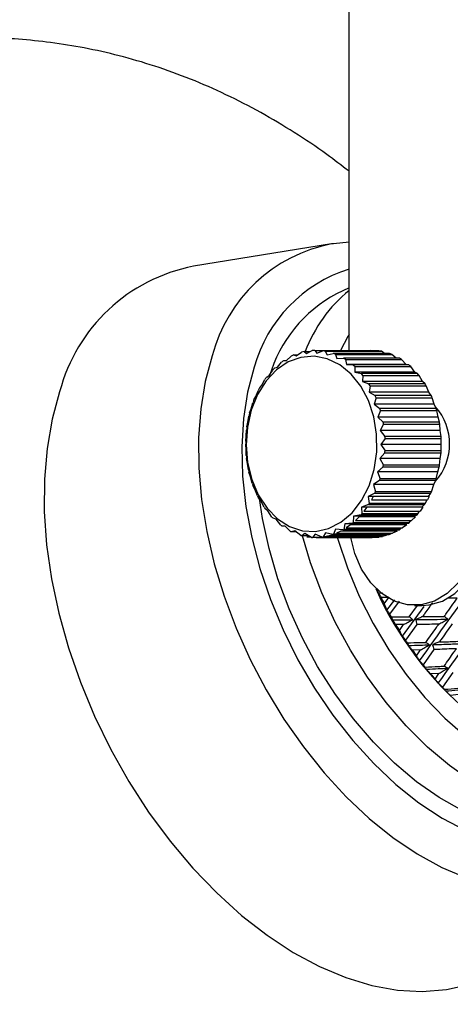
# Model space of a CAD drawing. Header units: millimetres. Extents: x 73 to 180, y 34 to 171.
# Tile 46 of 59: x 158 to 165, y 125 to 142. Entities that reach past the tile are written whole.
import ezdxf

# ---------------------------------------------------------------- set-up
doc = ezdxf.new("R2010")
doc.units = ezdxf.units.MM

msp = doc.modelspace()

# ---------------------------------------------------------------- linework, layer by layer
at = {"color": 7, "linetype": 'Continuous', "lineweight": 25}
for p, q in [((163.5162, 135.8518), (163.5162, 143.2319)), ((163.5162, 137.7005), (163.2487, 137.6715)), ((163.2187, 137.6711), (160.855, 137.2893)), ((163.244, 137.6751), (163.2187, 137.6711)), ((163.5162, 136.9228), (163.3021, 136.8172)), ((162.7886, 135.7986), (162.8834, 135.8499)), ((162.9292, 135.8518), (162.9653, 135.8055)), ((162.9292, 135.8518), (163.8888, 135.8518)), ((162.9653, 135.8055), (163.066, 135.8432)), ((164.0257, 135.8432), (163.066, 135.8432)), ((163.1103, 135.8359), (163.1405, 135.776)), ((163.1103, 135.8359), (164.0699, 135.8359)), ((163.9066, 135.8432), (163.8888, 135.8518)), ((164.1256, 135.7991), (164.0699, 135.8359)), ((162.4037, 135.6797), (162.4478, 135.6775)), ((162.4037, 135.6797), (162.4502, 135.6797)), ((162.4478, 135.6775), (162.5272, 135.752)), ((162.5718, 135.7729), (162.6148, 135.7556)), ((162.5718, 135.7729), (162.6386, 135.7729)), ((162.6148, 135.7556), (162.7024, 135.8193)), ((162.7483, 135.8306), (162.7886, 135.7986)), ((162.7483, 135.8306), (162.8478, 135.8306)), ((163.1405, 135.776), (163.2459, 135.7991)), ((164.2056, 135.7991), (163.2459, 135.7991)), ((163.2873, 135.7833), (163.3103, 135.711)), ((163.2873, 135.7833), (164.2469, 135.7833)), ((163.3103, 135.711), (163.4189, 135.7184)), ((164.3785, 135.7184), (163.4189, 135.7184)), ((163.4564, 135.6955), (163.4706, 135.6119)), ((163.4564, 135.6955), (164.416, 135.6955)), ((164.3224, 135.7184), (164.2469, 135.7833)), ((164.4923, 135.6119), (164.416, 135.6955)), ((162.1497, 135.4239), (162.2102, 135.5154)), ((162.2479, 135.5532), (162.2915, 135.566)), ((162.2915, 135.566), (162.3619, 135.6499)), ((163.4706, 135.6119), (163.5808, 135.6031)), ((164.4923, 135.6119), (163.4706, 135.6119)), ((164.5404, 135.6031), (163.5808, 135.6031)), ((163.6135, 135.5743), (163.6178, 135.481)), ((163.6135, 135.5743), (164.5731, 135.5743)), ((164.5404, 135.6031), (164.4923, 135.6119)), ((164.6404, 135.481), (164.5731, 135.5743)), ((162.0256, 135.2545), (162.0756, 135.3518)), ((162.1082, 135.3962), (162.1497, 135.4239)), ((163.6178, 135.481), (163.7277, 135.4558)), ((164.6404, 135.481), (163.6178, 135.481)), ((164.6873, 135.4558), (163.7277, 135.4558)), ((163.7551, 135.4226), (163.7482, 135.3215)), ((163.7551, 135.4226), (164.7148, 135.4226)), ((164.6873, 135.4558), (164.6404, 135.481)), ((164.772, 135.3215), (164.7148, 135.4226)), ((161.9222, 135.0616), (161.9612, 135.1627)), ((161.9879, 135.2123), (162.0256, 135.2545)), ((163.7482, 135.3215), (163.8562, 135.2798)), ((164.772, 135.3215), (163.7482, 135.3215)), ((164.8158, 135.2798), (163.8562, 135.2798)), ((163.878, 135.2438), (163.8589, 135.137)), ((163.878, 135.2438), (164.8376, 135.2438)), ((164.8158, 135.2798), (164.772, 135.3215)), ((164.8839, 135.137), (164.8376, 135.2438)), ((161.8897, 135.0056), (161.9222, 135.0616)), ((163.8589, 135.137), (163.963, 135.0792)), ((164.8839, 135.137), (163.8589, 135.137)), ((163.9793, 135.042), (163.9473, 134.9318)), ((164.9227, 135.0792), (163.963, 135.0792)), ((163.9793, 135.042), (164.9389, 135.042)), ((164.9227, 135.0792), (164.8839, 135.137)), ((164.9735, 134.9318), (164.9389, 135.042)), ((161.8162, 134.781), (161.8418, 134.8499)), ((161.8418, 134.8499), (161.8696, 134.9527)), ((163.9473, 134.9318), (164.0457, 134.8589)), ((164.9735, 134.9318), (163.9473, 134.9318)), ((164.0567, 134.8219), (164.0114, 134.7109)), ((165.0053, 134.8589), (164.0457, 134.8589)), ((164.0567, 134.8219), (165.0163, 134.8219)), ((165.0053, 134.8589), (164.9735, 134.9318)), ((165.0387, 134.7109), (165.0163, 134.8219)), ((161.7864, 134.6244), (161.8028, 134.7266)), ((164.0114, 134.7109), (164.1022, 134.6241)), ((165.0387, 134.7109), (164.0114, 134.7109)), ((165.0618, 134.6241), (165.0387, 134.7109)), ((161.7573, 134.3901), (161.7623, 134.4897)), ((161.769, 134.5437), (161.7864, 134.6244)), ((164.1083, 134.5884), (164.0495, 134.4793)), ((165.0618, 134.6241), (164.1022, 134.6241)), ((164.1083, 134.5884), (165.0679, 134.5884)), ((165.0779, 134.4793), (165.0679, 134.5884)), ((161.7496, 134.2992), (161.7573, 134.3901)), ((164.0495, 134.4793), (164.1311, 134.3803)), ((165.0779, 134.4793), (164.0495, 134.4793)), ((164.1328, 134.3469), (164.0608, 134.2425)), ((165.0907, 134.3803), (164.1311, 134.3803)), ((164.1328, 134.3469), (165.0924, 134.3469)), ((165.0907, 134.3803), (165.0779, 134.4793)), ((165.0904, 134.2425), (165.0924, 134.3469)), ((161.7551, 134.1528), (161.749, 134.2472)), ((161.7582, 134.0534), (161.7551, 134.1528)), ((164.0608, 134.2425), (164.1317, 134.1335)), ((165.0904, 134.2425), (164.0608, 134.2425)), ((165.0913, 134.1335), (165.0904, 134.2425)), ((161.78, 133.9179), (161.7633, 134.0049)), ((164.1298, 134.1029), (164.0451, 134.006)), ((164.0451, 134.006), (164.1039, 133.8895)), ((165.0757, 134.006), (164.0451, 134.006)), ((164.1298, 134.1029), (165.0894, 134.1029)), ((165.0913, 134.1335), (164.1317, 134.1335)), ((165.0636, 133.8895), (165.0757, 134.006)), ((165.0757, 134.006), (165.0894, 134.1029)), ((161.795, 133.8121), (161.78, 133.9179)), ((164.099, 133.8622), (164.0028, 133.7755)), ((164.099, 133.8622), (165.0586, 133.8622)), ((165.0636, 133.8895), (164.1039, 133.8895)), ((165.0342, 133.7755), (165.0586, 133.8622)), ((161.8312, 133.691), (161.8048, 133.7682)), ((161.859, 133.581), (161.8312, 133.691)), ((164.0028, 133.7755), (164.0486, 133.6542)), ((165.0342, 133.7755), (164.0028, 133.7755)), ((165.0082, 133.6542), (164.0486, 133.6542)), ((165.0082, 133.6542), (165.0342, 133.7755)), ((161.9076, 133.4773), (161.8726, 133.5426)), ((161.9487, 133.3657), (161.9076, 133.4773)), ((164.0413, 133.6304), (163.9347, 133.5562)), ((163.9347, 133.5562), (163.9669, 133.4332)), ((164.9669, 133.5562), (163.9347, 133.5562)), ((164.0413, 133.6304), (165.0009, 133.6304)), ((164.9266, 133.4332), (164.9669, 133.5562)), ((164.9669, 133.5562), (165.0009, 133.6304)), ((162.0075, 133.2819), (161.9652, 133.3333)), ((163.9577, 133.4128), (163.8425, 133.3533)), ((163.8425, 133.3533), (163.861, 133.2317)), ((164.8754, 133.3533), (163.8425, 133.3533)), ((163.9282, 133.3515), (163.8993, 133.2971)), ((164.8878, 133.3515), (163.9282, 133.3515)), ((163.9577, 133.4128), (164.9173, 133.4128)), ((164.9266, 133.4332), (163.9669, 133.4332)), ((164.8878, 133.3515), (164.8589, 133.2971)), ((164.8754, 133.3533), (164.9173, 133.4128)), ((162.0621, 133.1714), (162.0075, 133.2819)), ((162.1284, 133.1094), (162.0805, 133.1451)), ((163.8503, 133.2146), (163.7284, 133.1716)), ((163.7284, 133.1716), (163.7334, 133.0546)), ((164.7617, 133.1716), (163.7284, 133.1716)), ((163.8211, 133.1703), (163.772, 133.1027)), ((164.7807, 133.1703), (163.8211, 133.1703)), ((163.8503, 133.2146), (164.8099, 133.2146)), ((164.8206, 133.2317), (163.861, 133.2317)), ((163.8993, 133.2971), (164.8589, 133.2971)), ((164.7807, 133.1703), (164.7317, 133.1027)), ((164.7617, 133.1716), (164.8099, 133.2146)), ((164.8206, 133.2317), (164.8501, 133.2971)), ((162.1964, 133.0028), (162.1284, 133.1094)), ((162.2676, 132.9638), (162.2158, 132.9824)), ((163.5951, 133.0154), (163.5871, 132.906)), ((163.7214, 133.0406), (163.5951, 133.0154)), ((164.6287, 133.0154), (163.5951, 133.0154)), ((163.6917, 133.0073), (163.6273, 132.9422)), ((164.6513, 133.0073), (163.6917, 133.0073)), ((163.7214, 133.0406), (164.681, 133.0406)), ((164.693, 133.0546), (163.7334, 133.0546)), ((163.772, 133.1027), (164.7317, 133.1027)), ((164.6513, 133.0073), (164.5869, 132.9422)), ((164.6226, 133.0073), (164.6287, 133.0154)), ((164.6287, 133.0154), (164.681, 133.0406)), ((164.693, 133.0546), (164.7212, 133.1027)), ((162.3485, 132.8639), (162.2676, 132.9638)), ((162.4218, 132.8484), (162.3681, 132.8491)), ((162.5147, 132.758), (162.4218, 132.8484)), ((163.4456, 132.8883), (163.4257, 132.7893)), ((163.574, 132.8949), (163.4456, 132.8883)), ((164.4793, 132.8883), (163.4456, 132.8883)), ((163.5429, 132.8697), (163.4686, 132.8162)), ((163.4686, 132.8162), (164.4282, 132.8162)), ((164.5025, 132.8697), (163.5429, 132.8697)), ((163.574, 132.8949), (164.5336, 132.8949)), ((164.5467, 132.906), (163.5871, 132.906)), ((163.6273, 132.9422), (164.5869, 132.9422)), ((164.3854, 132.7893), (164.4109, 132.8162)), ((164.5025, 132.8697), (164.4282, 132.8162)), ((164.4616, 132.8697), (164.4793, 132.8883)), ((164.4793, 132.8883), (164.5336, 132.8949)), ((164.5467, 132.906), (164.5739, 132.9422)), ((162.5873, 132.7661), (162.534, 132.7483)), ((162.6108, 132.7483), (162.534, 132.7483)), ((162.6911, 132.6877), (162.5873, 132.7661)), ((162.7603, 132.7188), (162.7096, 132.6825)), ((162.824, 132.6825), (162.7096, 132.6825)), ((162.8733, 132.6545), (162.7603, 132.7188)), ((162.7948, 132.6641), (162.8564, 132.6641)), ((162.8024, 132.6628), (162.7948, 132.6641)), ((162.8586, 132.6628), (162.8024, 132.6628)), ((162.9368, 132.7074), (162.8908, 132.6533)), ((162.9849, 132.6533), (162.8908, 132.6533)), ((163.057, 132.6593), (162.9368, 132.7074)), ((163.0093, 132.6544), (162.9529, 132.6519)), ((162.9529, 132.6519), (163.9125, 132.6519)), ((163.9689, 132.6544), (163.0093, 132.6544)), ((163.057, 132.6593), (164.0166, 132.6593)), ((163.1126, 132.7325), (163.0734, 132.6616)), ((164.033, 132.6616), (163.0734, 132.6616)), ((163.2378, 132.7018), (163.1126, 132.7325)), ((163.1987, 132.6894), (163.1263, 132.6711)), ((163.1263, 132.6711), (164.086, 132.6711)), ((164.1583, 132.6894), (163.1987, 132.6894)), ((163.2378, 132.7018), (164.1975, 132.7018)), ((163.2835, 132.7932), (163.2531, 132.7072)), ((164.2128, 132.7072), (163.2531, 132.7072)), ((163.4115, 132.781), (163.2835, 132.7932)), ((163.3775, 132.7623), (163.3001, 132.7256)), ((163.3001, 132.7256), (164.2597, 132.7256)), ((164.3371, 132.7623), (163.3775, 132.7623)), ((163.4115, 132.781), (164.3712, 132.781)), ((164.3854, 132.7893), (163.4257, 132.7893)), ((163.8504, 132.6533), (163.8636, 132.6593)), ((163.9689, 132.6544), (163.9125, 132.6519)), ((164.033, 132.6616), (164.0481, 132.6711)), ((164.0772, 132.6894), (164.0972, 132.7018)), ((164.1583, 132.6894), (164.086, 132.6711)), ((164.2128, 132.7072), (164.2351, 132.7256)), ((164.3371, 132.7623), (164.2597, 132.7256)), ((164.2796, 132.7623), (164.3023, 132.781)), ((164.0174, 131.7083), (164.091, 131.7073)), ((164.1956, 131.6249), (164.0641, 131.6269)), ((164.118, 131.5196), (164.1956, 131.6249)), ((164.1656, 131.4113), (164.2973, 131.5851)), ((164.3716, 131.5635), (164.2112, 131.3448)), ((164.4287, 130.9646), (164.7998, 131.4741)), ((164.5473, 131.2989), (164.6866, 131.4919)), ((164.6346, 131.4919), (164.7679, 131.4919)), ((165.3684, 131.6178), (165.2159, 131.6178)), ((164.4505, 131.1642), (164.3149, 131.1636)), ((164.3769, 131.0615), (164.4505, 131.1642)), ((164.676, 131.1658), (164.4827, 130.896)), ((164.7382, 130.7298), (164.5991, 130.7259)), ((164.668, 130.6305), (164.7382, 130.7298)), ((164.9693, 130.7371), (164.7847, 130.4771)), ((165.054, 130.3285), (164.912, 130.3205)), ((164.9868, 130.2335), (165.054, 130.3285)), ((165.29, 130.3429), (165.1126, 130.0944)), ((165.3932, 129.9668), (165.2488, 129.954))]:
    msp.add_line(p, q, dxfattribs=at)
at = {"color": 1, "linetype": 'Continuous', "lineweight": 25, "flags": 128}
for points in [[(163.5162, 136.1217), (163.4967, 136.0894), (163.3721, 135.8518)], [(161.1776, 135.7581), (161.0581, 135.3202), (160.9793, 134.8508), (160.9421, 134.3547), (160.9469, 133.8368), (160.9935, 133.3021), (161.0815, 132.7561), (161.21, 132.2042), (161.3778, 131.6518), (161.5832, 131.1045), (161.8241, 130.5676), (162.0982, 130.0465), (162.4027, 129.5464), (162.7346, 129.0723), (163.0907, 128.6289), (163.4673, 128.2205), (163.8607, 127.8513), (164.267, 127.5249), (164.6822, 127.2445), (165.1022, 127.013), (165.5227, 126.8326)], [(161.8949, 135.562), (161.7812, 135.1395), (161.7095, 134.685), (161.6805, 134.2038), (161.6946, 133.7011), (161.7517, 133.1828), (161.851, 132.6547), (161.9915, 132.1228), (162.1716, 131.5931), (162.3892, 131.0716), (162.6418, 130.5643), (162.9267, 130.0768), (163.2405, 129.6147), (163.5798, 129.1832), (163.9406, 128.7873), (164.3189, 128.4313), (164.7104, 128.1194), (165.1106, 127.8551), (165.5151, 127.6413)], [(168.3003, 128.1323), (168.2184, 128.0934), (167.8912, 127.9803), (167.5419, 127.9235), (167.1748, 127.9235), (166.7944, 127.9803), (166.4051, 128.0934), (166.0119, 128.2613), (165.6194, 128.4819), (165.2324, 128.7527), (164.8556, 129.0703), (164.4937, 129.4308), (164.1509, 129.8299), (163.8314, 130.2627), (163.5391, 130.724), (163.2777, 131.2082), (163.0501, 131.7094), (162.8593, 132.2216), (162.7219, 132.6825)], [(163.3146, 132.6533), (163.3232, 132.6239), (163.4878, 132.1327), (163.6898, 131.6496), (163.9265, 131.1808), (164.1948, 130.7324), (164.4913, 130.3103), (164.812, 129.9199), (165.1529, 129.5664), (165.5094, 129.2544), (165.8769, 128.9879), (166.2507, 128.7704), (166.6257, 128.6047), (166.9972, 128.4931), (167.3604, 128.4369), (167.7104, 128.4369), (168.0427, 128.4931), (168.353, 128.6047), (168.6372, 128.7704), (168.8917, 128.9879), (169.113, 129.2544), (169.2632, 129.4984)]]:
    msp.add_lwpolyline(points, dxfattribs=at)
at = {"color": 7, "linetype": 'Continuous', "lineweight": 25, "flags": 128}
for points in [[(161.8523, 133.6458), (161.9642, 133.382), (162.1134, 133.1538), (162.2938, 132.9706), (162.498, 132.8398), (162.7177, 132.7668), (162.9438, 132.7547), (163.1671, 132.8038), (163.3784, 132.9122), (163.5692, 133.0754), (163.7316, 133.2869), (163.8589, 133.5378), (163.9459, 133.8179), (163.9891, 134.1159), (163.9867, 134.4193), (163.9389, 134.716), (163.8474, 134.9936), (163.7162, 135.2409), (163.5506, 135.4476), (163.3573, 135.6055), (163.1442, 135.7079), (162.9202, 135.7507), (162.6943, 135.7321), (162.4759, 135.6529), (162.2738, 135.5164), (162.0963, 135.3281), (161.9507, 135.0957), (161.843, 134.8288), (161.7775, 134.5383), (161.757, 134.236), (161.7823, 133.9344), (161.8523, 133.6458)], [(158.5665, 135.1445), (158.4376, 134.6766), (158.3503, 134.1764), (158.3054, 133.6484), (158.3033, 133.0975), (158.3441, 132.5285), (158.4272, 131.9466), (158.5521, 131.3572), (158.7175, 130.7655), (158.922, 130.1769), (159.1638, 129.5967), (159.4405, 129.0303), (159.7498, 128.4826), (160.0888, 127.9588), (160.4544, 127.4635), (160.8434, 127.0011), (161.2522, 126.576), (161.6771, 126.192), (162.1143, 125.8524), (162.5598, 125.5605), (163.0095, 125.3188), (163.4595, 125.1295), (163.9056, 124.9944), (164.3437, 124.9147), (164.77, 124.891), (165.1806, 124.9237), (165.5716, 125.0124)], [(167.7255, 127.8487), (167.6586, 127.8173), (167.3314, 127.7042), (166.9821, 127.6474), (166.615, 127.6474), (166.2345, 127.7042), (165.8453, 127.8173), (165.4521, 127.9852), (165.0596, 128.2058), (164.6726, 128.4766), (164.2958, 128.7941), (163.9338, 129.1547), (163.591, 129.5538), (163.2716, 129.9866), (162.9793, 130.4479), (162.7178, 130.9321), (162.4903, 131.4333), (162.2995, 131.9455), (162.1476, 132.4623), (162.0367, 132.9775), (161.9861, 133.3173)], [(165.753, 132.9919), (165.7286, 132.68), (165.6563, 132.3818), (165.5394, 132.1102), (165.383, 131.8771), (165.1938, 131.6928), (164.9802, 131.5653), (164.7515, 131.5001), (164.5177, 131.5001), (164.289, 131.5653), (164.0754, 131.6928), (163.8863, 131.8771), (163.7298, 132.1102), (163.6129, 132.3818), (163.5451, 132.6533)], [(164.7679, 131.4919), (164.8848, 131.5001), (165.1135, 131.5653), (165.3271, 131.6928), (165.5163, 131.8771), (165.6727, 132.1102), (165.7896, 132.3818), (165.8619, 132.68), (165.8863, 132.9919)], [(164.6565, 131.2485), (164.6649, 131.2127), (164.676, 131.1658)], [(164.9424, 130.8197), (164.9541, 130.784), (164.9693, 130.7371)]]:
    msp.add_lwpolyline(points, dxfattribs=at)
at = {"color": 1, "linetype": 'Continuous', "lineweight": 25}
for centre, radius, start, end in [((163.7118, 135.0996), 2.6184, 100.85502, 165.4336), ((164.2409, 134.9166), 2.4331, 107.32703, 164.61888), ((165.0467, 134.9882), 2.4299, 129.03913, 159.71527)]:
    msp.add_arc(centre, radius, start, end, dxfattribs=at)
at = {"color": 7, "linetype": 'Continuous', "lineweight": 25}
for centre, radius, start, end in [((161.4153, 134.3982), 2.9449, 100.96825, 165.32033), ((164.4106, 134.7409), 2.3537, 118.09836, 163.66112), ((162.942, 134.9604), 0.8914, 90.82559, 93.76935), ((162.9405, 134.9478), 0.9042, 79.17643, 82.01668), ((163.9, 134.9473), 0.9046, 79.17769, 82.01667), ((163.0415, 134.7395), 1.1361, 124.15288, 126.74168), ((162.9754, 134.8513), 1.0061, 113.64889, 116.45033), ((162.9482, 134.9252), 0.9272, 102.45108, 105.37261), ((162.9219, 134.8824), 0.9722, 67.91951, 70.5287), ((162.8726, 134.7848), 1.0817, 57.33969, 59.66822), ((163.8826, 134.8853), 0.9691, 67.91533, 70.53289), ((163.8326, 134.7854), 1.081, 57.33791, 59.66798), ((163.1449, 134.6185), 1.2954, 133.81859, 136.18141), ((162.7836, 134.6659), 1.2305, 47.58465, 49.61644), ((163.7461, 134.6692), 1.226, 47.58225, 49.62143), ((163.2887, 134.4957), 1.4847, 142.66203, 144.79068), ((162.652, 134.5398), 1.4128, 38.66765, 40.41427), ((163.6129, 134.5408), 1.4112, 38.66817, 40.41681), ((163.4497, 134.3944), 1.6751, 150.77506, 152.70018), ((162.5123, 134.4396), 1.5849, 30.49101, 32.01287), ((163.4567, 134.4304), 1.6027, 30.49948, 32.0044), ((163.6159, 134.3183), 1.858, 158.29074, 160.03606), ((162.3296, 134.3436), 1.7915, 22.94706, 24.24647), ((163.2861, 134.3421), 1.7949, 22.95024, 24.24715), ((162.2168, 134.2993), 1.9126, 15.85469, 17.01287), ((164.2749, 134.2519), 0.9619, 318.58916, 41.33913), ((163.1526, 134.2923), 1.9375, 15.86212, 17.00544), ((163.7596, 134.2733), 2.0087, 165.36091, 166.95791), ((163.8765, 134.2525), 2.1275, 172.13332, 173.59914), ((162.072, 134.262), 2.0622, 9.10653, 10.11388), ((163.0152, 134.2592), 2.0789, 9.11058, 10.10983), ((161.982, 134.2513), 2.1529, 2.54422, 3.43666), ((162.9502, 134.2518), 2.1443, 2.5399, 3.43589), ((163.8957, 134.2518), 2.1466, 178.73469, 180.12199), ((163.8567, 134.2488), 2.1075, 185.3205, 186.64581), ((162.031, 134.2494), 2.1038, 356.00757, 356.84185), ((162.9659, 134.251), 2.1286, 356.01242, 356.837), ((163.778, 134.2348), 2.0276, 192.03292, 193.30254), ((161.9906, 134.2564), 2.1449, 349.40986, 350.15018), ((163.0395, 134.2403), 2.0542, 349.3935, 350.16653), ((162.1913, 134.2117), 1.9392, 342.55423, 343.29068), ((163.1509, 134.2117), 1.9392, 342.55423, 343.29068), ((163.6376, 134.1933), 1.8811, 198.99604, 200.2366), ((163.4914, 134.1309), 1.722, 206.3829, 207.59323), ((162.3298, 134.1601), 1.7913, 335.34181, 336.05806), ((163.3077, 134.152), 1.7713, 335.33428, 336.05864), ((163.3026, 134.0179), 1.5017, 214.30693, 215.53155), ((162.5192, 134.0596), 1.5767, 327.5919, 328.3266), ((163.5101, 134.0401), 1.5398, 327.5795, 328.33185), ((163.174, 133.9134), 1.3359, 222.96845, 224.17348), ((162.6449, 133.9701), 1.4223, 319.18912, 319.93318), ((163.6161, 133.9603), 1.4071, 319.18156, 319.93371), ((163.058, 133.7864), 1.1638, 232.43824, 233.64664), ((162.8137, 133.8028), 1.1843, 309.94239, 310.77458), ((163.7546, 133.8247), 1.213, 309.95874, 310.77109), ((162.9878, 133.6778), 1.0343, 242.78461, 243.97904), ((162.9517, 133.5912), 0.9404, 253.90674, 255.07831), ((162.9427, 133.5534), 0.9016, 265.58102, 266.69775), ((162.9403, 133.5568), 0.905, 277.40499, 278.45467), ((162.9249, 133.613), 0.9634, 288.95841, 289.92283), ((162.8835, 133.7006), 1.0604, 299.86317, 300.7514), ((163.8997, 133.5587), 0.907, 277.40462, 278.4522), ((163.8831, 133.617), 0.9677, 288.95694, 289.91729), ((163.8392, 133.7072), 1.0681, 299.8717, 300.75335), ((169.3688, 134.1798), 5.9043, 203.95626, 230.26311), ((170.0949, 134.5925), 6.7206, 206.18518, 207.20936), ((170.0228, 134.5535), 6.6386, 208.90388, 209.3598), ((170.0007, 134.5399), 6.6127, 210.70225, 211.73718), ((169.9046, 134.48), 6.4994, 213.46474, 213.92536), ((169.7324, 134.3609), 6.29, 215.30342, 216.3749), ((169.602, 134.263), 6.1269, 218.16441, 218.64313), ((169.3839, 134.0843), 5.845, 220.08496, 221.20979), ((169.1943, 133.9141), 5.5901, 223.10128, 223.61057)]:
    msp.add_arc(centre, radius, start, end, dxfattribs=at)
for points, knots in [([(163.5162, 138.9128), (163.3903, 139.01), (163.0853, 139.2452), (162.5816, 139.5809), (162.0074, 139.9232), (161.4158, 140.2278), (160.8118, 140.4927), (160.2022, 140.7142), (159.5958, 140.891), (159.0021, 141.0239), (158.4274, 141.1165), (157.8736, 141.1742), (157.3378, 141.2025), (156.8141, 141.2059), (156.2951, 141.1875), (155.7743, 141.1492), (155.2447, 141.092), (154.6988, 141.0159), (154.1273, 140.92), (153.521, 140.8027), (152.8699, 140.6617), (152.1642, 140.4946), (151.3957, 140.2991), (150.5611, 140.075), (149.672, 139.8269), (148.8296, 139.5873), (148.1109, 139.3834), (147.5689, 139.2323), (147.1653, 139.123), (146.8713, 139.0464), (146.6629, 138.9946), (146.5201, 138.9612), (146.4361, 138.9429), (146.3996, 138.9358), (146.4059, 138.9369), (146.4073, 138.9372)], [0, 0, 0, 0, 0.0242587, 0.0587149, 0.0933914, 0.1281461, 0.1626759, 0.1965582, 0.2292304, 0.2601593, 0.2890877, 0.3161382, 0.3417201, 0.3663852, 0.3907361, 0.4153596, 0.4406962, 0.4673767, 0.4960481, 0.5273912, 0.5621298, 0.6010216, 0.6448041, 0.694024, 0.7485824, 0.8066984, 0.8521842, 0.8881675, 0.9162666, 0.9384053, 0.9562278, 0.9710877, 0.984133, 0.9964106, 1, 1, 1, 1]), ([(165.0431, 130.1629), (165.3552, 130.5989), (165.9754, 131.4654), (166.8866, 132.7589), (167.7203, 133.9539), (168.2346, 134.7006), (168.4806, 135.0579)], [0, 0, 0, 0, 0.2946333, 0.5856201, 0.8017517, 1, 1, 1, 1]), ([(164.7228, 130.5463), (165.0471, 130.9991), (165.6316, 131.8151), (166.275, 132.7001), (166.5615, 133.0941)], [0, 0, 0, 0, 0.5548205, 1, 1, 1, 1]), ([(163.9967, 131.7681), (163.9992, 131.7606), (164.006, 131.7407), (164.0131, 131.7207), (164.0174, 131.7083)], [0, 0, 0, 0, 0.37879, 1, 1, 1, 1]), ([(164.0174, 131.7083), (164.0251, 131.6947), (164.0405, 131.6675), (164.0562, 131.6404), (164.0641, 131.6269)], [0, 0, 0, 0, 0.4999799, 1, 1, 1, 1]), ([(164.118, 131.5196), (164.1258, 131.5015), (164.1414, 131.4652), (164.1575, 131.4293), (164.1656, 131.4113)], [0, 0, 0, 0, 0.4999804, 1, 1, 1, 1]), ([(164.9448, 131.5385), (164.9015, 131.4786), (164.8438, 131.3989), (164.7868, 131.3198), (164.7727, 131.3001)], [0, 0, 0, 0, 0.751297, 1, 1, 1, 1]), ([(165.1452, 131.3041), (165.1541, 131.3166), (165.2279, 131.4206), (165.3027, 131.5255), (165.3684, 131.6178)], [0, 0, 0, 0, 0.1204121, 1, 1, 1, 1]), ([(164.1656, 131.4113), (164.1709, 131.4034), (164.1861, 131.3809), (164.2013, 131.359), (164.2112, 131.3448)], [0, 0, 0, 0, 0.3532369, 1, 1, 1, 1]), ([(164.2369, 131.2986), (164.3091, 131.2986), (164.4123, 131.2984), (164.5161, 131.2988), (164.5473, 131.2989)], [0, 0, 0, 0, 0.6994007, 1, 1, 1, 1]), ([(164.2369, 131.2986), (164.2397, 131.292), (164.247, 131.2745), (164.2547, 131.2569), (164.2595, 131.246)], [0, 0, 0, 0, 0.378793, 1, 1, 1, 1]), ([(164.6069, 131.248), (164.5997, 131.2542), (164.5798, 131.2712), (164.5599, 131.2881), (164.5473, 131.2989)], [0, 0, 0, 0, 0.3657363, 1, 1, 1, 1]), ([(164.7727, 131.3001), (164.7538, 131.2918), (164.7153, 131.2747), (164.6764, 131.2574), (164.6565, 131.2485)], [0, 0, 0, 0, 0.4879243, 1, 1, 1, 1]), ([(164.7727, 131.3001), (164.812, 131.3005), (164.9358, 131.3014), (165.0603, 131.303), (165.1452, 131.3041)], [0, 0, 0, 0, 0.3182916, 1, 1, 1, 1]), ([(165.2057, 131.2568), (165.1984, 131.2625), (165.1782, 131.2783), (165.158, 131.294), (165.1452, 131.3041)], [0, 0, 0, 0, 0.3623646, 1, 1, 1, 1]), ([(164.2595, 131.246), (164.324, 131.2462), (164.4395, 131.2466), (164.5557, 131.2476), (164.6069, 131.248)], [0, 0, 0, 0, 0.5591189, 1, 1, 1, 1]), ([(164.2595, 131.246), (164.2686, 131.2322), (164.287, 131.2047), (164.3056, 131.1773), (164.3149, 131.1636)], [0, 0, 0, 0, 0.4999854, 1, 1, 1, 1]), ([(164.4505, 131.1642), (164.4759, 131.1778), (164.5281, 131.2058), (164.5801, 131.2337), (164.6069, 131.248)], [0, 0, 0, 0, 0.4850404, 1, 1, 1, 1]), ([(164.6565, 131.2485), (164.7584, 131.2497), (164.9406, 131.2518), (165.1246, 131.2553), (165.2057, 131.2568)], [0, 0, 0, 0, 0.5591905, 1, 1, 1, 1]), ([(165.0503, 131.1704), (164.9441, 131.1689), (164.819, 131.1671), (164.6947, 131.166), (164.676, 131.1658)], [0, 0, 0, 0, 0.8492142, 1, 1, 1, 1]), ([(164.8304, 130.8601), (164.8903, 130.9447), (164.9632, 131.0477), (165.037, 131.1518), (165.0503, 131.1704)], [0, 0, 0, 0, 0.8206328, 1, 1, 1, 1]), ([(165.0503, 131.1704), (165.0755, 131.1845), (165.1274, 131.2134), (165.1791, 131.2421), (165.2057, 131.2568)], [0, 0, 0, 0, 0.4860069, 1, 1, 1, 1]), ([(165.2801, 131.1745), (165.2206, 131.0908), (165.1474, 130.9878), (165.075, 130.8859), (165.0615, 130.8669)], [0, 0, 0, 0, 0.8133223, 1, 1, 1, 1]), ([(164.3769, 131.0615), (164.3854, 131.0453), (164.4024, 131.0128), (164.42, 130.9807), (164.4287, 130.9646)], [0, 0, 0, 0, 0.4999825, 1, 1, 1, 1]), ([(164.4287, 130.9646), (164.4351, 130.9564), (164.453, 130.9333), (164.471, 130.9107), (164.4827, 130.896)], [0, 0, 0, 0, 0.3532258, 1, 1, 1, 1]), ([(164.5116, 130.8526), (164.5858, 130.8542), (164.6918, 130.8564), (164.7984, 130.8592), (164.8304, 130.8601)], [0, 0, 0, 0, 0.69940168, 1, 1, 1, 1]), ([(164.5116, 130.8526), (164.5145, 130.8469), (164.5222, 130.832), (164.5302, 130.8169), (164.5351, 130.8076)], [0, 0, 0, 0, 0.37878553, 1, 1, 1, 1]), ([(164.5351, 130.8076), (164.6014, 130.8093), (164.72, 130.8125), (164.8391, 130.8163), (164.8917, 130.818)], [0, 0, 0, 0, 0.5591193, 1, 1, 1, 1]), ([(164.5351, 130.8076), (164.5457, 130.7939), (164.5669, 130.7666), (164.5884, 130.7394), (164.5991, 130.7259)], [0, 0, 0, 0, 0.4999884, 1, 1, 1, 1]), ([(164.7382, 130.7298), (164.763, 130.7441), (164.8142, 130.7736), (164.8653, 130.8029), (164.8917, 130.818)], [0, 0, 0, 0, 0.48504, 1, 1, 1, 1]), ([(164.8917, 130.818), (164.8842, 130.8231), (164.8638, 130.8372), (164.8433, 130.8512), (164.8304, 130.8601)], [0, 0, 0, 0, 0.3657277, 1, 1, 1, 1]), ([(165.0615, 130.8669), (165.0422, 130.8593), (165.0027, 130.8437), (164.9628, 130.8279), (164.9424, 130.8197)], [0, 0, 0, 0, 0.4879229, 1, 1, 1, 1]), ([(164.9424, 130.8197), (165.0469, 130.8235), (165.2337, 130.8302), (165.4219, 130.8387), (165.5049, 130.8424)], [0, 0, 0, 0, 0.5591892, 1, 1, 1, 1]), ([(165.0615, 130.8669), (165.1019, 130.8682), (165.2287, 130.8723), (165.3563, 130.8772), (165.4432, 130.8805)], [0, 0, 0, 0, 0.3182914, 1, 1, 1, 1]), ([(164.668, 130.6305), (164.677, 130.6164), (164.695, 130.5881), (164.7135, 130.5602), (164.7228, 130.5463)], [0, 0, 0, 0, 0.49997998, 1, 1, 1, 1]), ([(165.3526, 130.7518), (165.2439, 130.7474), (165.1159, 130.7422), (164.9885, 130.7378), (164.9693, 130.7371)], [0, 0, 0, 0, 0.849214, 1, 1, 1, 1]), ([(165.1424, 130.4535), (165.1997, 130.5347), (165.2695, 130.6336), (165.34, 130.7338), (165.3526, 130.7518)], [0, 0, 0, 0, 0.8206338, 1, 1, 1, 1]), ([(164.7228, 130.5463), (164.7301, 130.5381), (164.7507, 130.5147), (164.7714, 130.4919), (164.7847, 130.4771)], [0, 0, 0, 0, 0.353229, 1, 1, 1, 1]), ([(164.8165, 130.4369), (164.8924, 130.4406), (165.0008, 130.4458), (165.1096, 130.4517), (165.1424, 130.4535)], [0, 0, 0, 0, 0.6993998, 1, 1, 1, 1]), ([(165.2043, 130.4208), (165.1968, 130.4248), (165.1761, 130.4357), (165.1555, 130.4466), (165.1424, 130.4535)], [0, 0, 0, 0, 0.3657331, 1, 1, 1, 1]), ([(164.8165, 130.4369), (164.8194, 130.4323), (164.8271, 130.4201), (164.8351, 130.4078), (164.8401, 130.4001)], [0, 0, 0, 0, 0.37878757, 1, 1, 1, 1]), ([(164.8401, 130.4001), (164.9079, 130.4037), (165.029, 130.4102), (165.1507, 130.4176), (165.2043, 130.4208)], [0, 0, 0, 0, 0.5591196, 1, 1, 1, 1]), ([(164.8401, 130.4001), (164.852, 130.3868), (164.8759, 130.3601), (164.9, 130.3337), (164.912, 130.3205)], [0, 0, 0, 0, 0.4999899, 1, 1, 1, 1]), ([(165.054, 130.3285), (165.0784, 130.3435), (165.1285, 130.3744), (165.1786, 130.4051), (165.2043, 130.4208)], [0, 0, 0, 0, 0.4850379, 1, 1, 1, 1]), ([(164.9868, 130.2335), (164.996, 130.2216), (165.0146, 130.1979), (165.0336, 130.1746), (165.0431, 130.1629)], [0, 0, 0, 0, 0.4999872, 1, 1, 1, 1]), ([(165.0431, 130.1629), (165.0513, 130.1548), (165.0744, 130.1317), (165.0976, 130.1091), (165.1126, 130.0944)], [0, 0, 0, 0, 0.3532311, 1, 1, 1, 1]), ([(165.1467, 130.0583), (165.224, 130.0644), (165.3344, 130.0731), (165.4451, 130.0827), (165.4784, 130.0855)], [0, 0, 0, 0, 0.6994039, 1, 1, 1, 1]), ([(165.1467, 130.0583), (165.1496, 130.0547), (165.157, 130.0454), (165.1648, 130.0358), (165.1696, 130.0299)], [0, 0, 0, 0, 0.3787911, 1, 1, 1, 1]), ([(165.1696, 130.0299), (165.2386, 130.0358), (165.3618, 130.0463), (165.4855, 130.0577), (165.54, 130.0628)], [0, 0, 0, 0, 0.5591194, 1, 1, 1, 1]), ([(165.1696, 130.0299), (165.1828, 130.0172), (165.209, 129.9918), (165.2355, 129.9666), (165.2488, 129.954)], [0, 0, 0, 0, 0.4999901, 1, 1, 1, 1]), ([(159.1208, 113.1504), (159.1239, 113.1532), (159.1303, 113.159), (159.1845, 113.2055), (159.2745, 113.28), (159.4099, 113.3891), (159.6004, 113.5391), (159.8615, 113.7404), (160.2116, 114.0059), (160.6706, 114.3496), (161.2523, 114.7821), (161.9507, 115.302), (162.6869, 115.8565), (163.393, 116.4007), (164.0155, 116.8951), (164.5737, 117.3547), (165.0753, 117.7852), (165.5291, 118.1934), (165.9434, 118.5859), (166.3256, 118.9693), (166.6941, 119.3631), (167.0521, 119.7748), (167.4007, 120.2119), (167.7302, 120.6672), (168.0431, 121.1501), (168.341, 121.6722), (168.6234, 122.2469), (168.8744, 122.859), (169.0882, 123.503), (169.2598, 124.1643), (169.3903, 124.8511), (169.4776, 125.5536), (169.5222, 126.265), (169.5257, 126.981), (169.4885, 127.699), (169.4212, 128.3773), (169.349, 128.8167), (169.3164, 129.0158)], [0, 0, 0, 0, 0.010561, 0.0215955, 0.0336645, 0.0476391, 0.064467, 0.0852467, 0.1112482, 0.1438237, 0.1840382, 0.2317544, 0.2842693, 0.3285152, 0.3676376, 0.4021662, 0.4328454, 0.4604202, 0.4855822, 0.5089638, 0.531151, 0.5549732, 0.5785037, 0.6023816, 0.6271554, 0.653554, 0.6822958, 0.7140137, 0.7448863, 0.7770783, 0.8099332, 0.8429796, 0.875905, 0.9086218, 0.9410969, 0.9733081, 1, 1, 1, 1])]:
    msp.add_open_spline(points, degree=3, knots=knots, dxfattribs=at)

doc.saveas('drawing.dxf')
